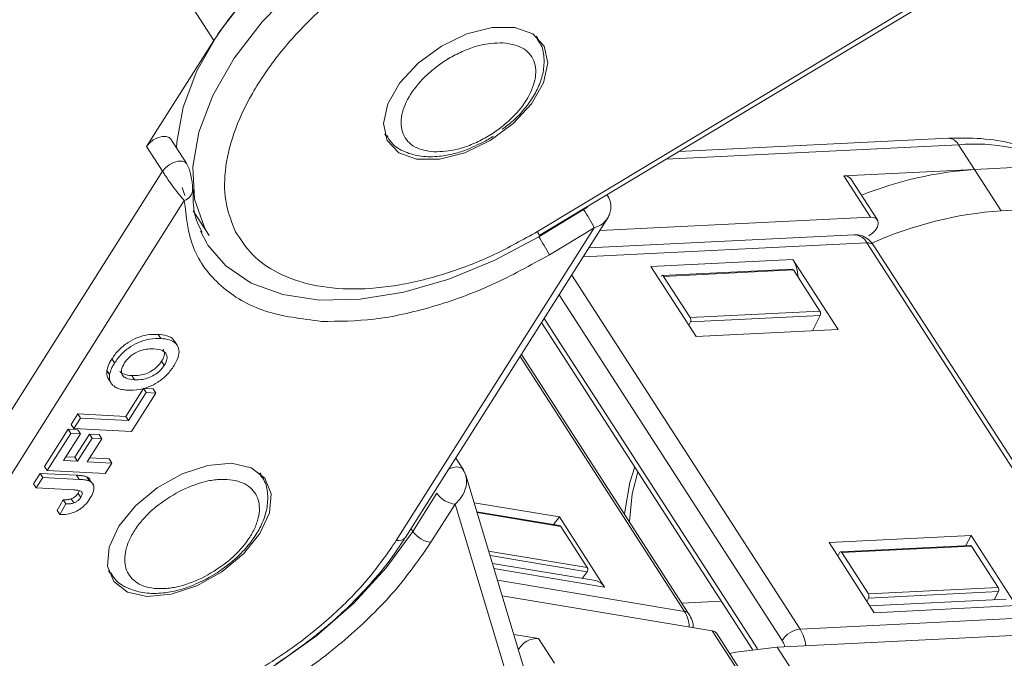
# Model space of a CAD drawing. Header units: millimetres. Extents: x 3075 to 3577, y -362 to -10.
# Tile 18 of 30: x 3353 to 3382, y -88 to -70. Entities that reach past the tile are written whole.
import ezdxf

# ---------------------------------------------------------------- set-up
doc = ezdxf.new("R2010")
doc.units = ezdxf.units.MM

msp = doc.modelspace()

# ---------------------------------------------------------------- linework, layer by layer
at = {"color": 7, "linetype": 'Continuous', "lineweight": 15}
for p, q in [((3349.806, -55.735), (3359.158, -70.223)), ((3368.639, -75.82), (3379.435, -69.329)), ((3368.69, -75.94), (3379.629, -69.363)), ((3359.158, -70.223), (3357.19, -73.332)), ((3368.642, -70.157), (3368.607, -70.104)), ((3364.205, -73.02), (3364.168, -72.957)), ((3364.171, -72.967), (3364.206, -73.021)), ((3358.365, -73.835), (3357.898, -73.11)), ((3380.682, -73.087), (3372.785, -73.478)), ((3357.19, -73.332), (3357.657, -74.056)), ((3372.411, -73.703), (3380.979, -73.279)), ((3380.979, -73.279), (3381.447, -74.003)), ((3385.276, -73.814), (3381.447, -74.003)), ((3357.657, -74.056), (3351.529, -83.734)), ((3377.618, -74.193), (3381.447, -74.003)), ((3382.226, -75.21), (3381.447, -74.003)), ((3377.618, -74.193), (3378.397, -75.4)), ((3378.603, -75.481), (3377.824, -74.274)), ((3358.228, -74.53), (3358.315, -74.765)), ((3392.75, -74.689), (3382.226, -75.21)), ((3352.383, -84.245), (3358.295, -74.907)), ((3370.704, -74.782), (3370.679, -74.744)), ((3358.552, -75.216), (3359.02, -75.94)), ((3369.995, -75.179), (3368.678, -75.971)), ((3364.789, -84.762), (3370.726, -75.386)), ((3378.397, -75.4), (3370.469, -75.793)), ((3359.02, -75.94), (3358.975, -75.868)), ((3364.506, -84.869), (3370.307, -75.707)), ((3370.307, -75.707), (3368.99, -76.499)), ((3369.98, -76.564), (3378.295, -76.153)), ((3377.923, -75.913), (3370.149, -76.298)), ((3378.295, -76.153), (3385.308, -87.019)), ((3385.514, -87.1), (3378.501, -76.234)), ((3376.125, -76.634), (3371.962, -76.84)), ((3377.449, -78.686), (3376.125, -76.634)), ((3373.287, -78.892), (3371.962, -76.84)), ((3376.103, -76.921), (3372.3, -77.109)), ((3376.14, -76.945), (3372.337, -77.133)), ((3376.14, -76.945), (3376.919, -78.152)), ((3376.338, -87.463), (3369.645, -77.093)), ((3372.263, -77.141), (3372.265, -77.137)), ((3372.337, -77.133), (3373.116, -78.34)), ((3369.278, -77.672), (3375.815, -87.8)), ((3373.116, -78.34), (3376.919, -78.152)), ((3375.084, -88.044), (3368.838, -78.368)), ((3373.122, -78.465), (3376.925, -78.276)), ((3376.696, -78.724), (3376.925, -78.276)), ((3368.762, -78.488), (3374.942, -88.062)), ((3373.122, -78.465), (3373.073, -78.56)), ((3377.449, -78.686), (3373.287, -78.892)), ((3357.527, -78.831), (3357.605, -78.952)), ((3358.088, -79.148), (3358.01, -79.027)), ((3356.175, -79.546), (3356.253, -79.667)), ((3357.631, -79.617), (3357.709, -79.738)), ((3368.133, -79.481), (3372.95, -86.944)), ((3373.081, -87.021), (3368.174, -79.417)), ((3356.028, -79.887), (3356.106, -80.007)), ((3356.064, -80.123), (3356.142, -80.244)), ((3356.836, -80.16), (3356.758, -80.04)), ((3356.585, -81.235), (3357.104, -80.416)), ((3357.104, -80.416), (3357.386, -80.43)), ((3357.104, -80.416), (3357.182, -80.536)), ((3357.464, -80.551), (3357.386, -80.43)), ((3356.663, -81.356), (3357.182, -80.536)), ((3357.464, -80.551), (3356.75, -81.678)), ((3357.182, -80.536), (3357.464, -80.551)), ((3354.979, -81.47), (3355.174, -81.163)), ((3355.057, -81.591), (3355.252, -81.284)), ((3355.174, -81.163), (3356.585, -81.235)), ((3355.174, -81.163), (3355.252, -81.284)), ((3355.252, -81.284), (3356.663, -81.356)), ((3356.585, -81.235), (3356.663, -81.356)), ((3354.201, -82.698), (3354.889, -81.612)), ((3354.889, -81.612), (3355.171, -81.627)), ((3354.889, -81.612), (3354.967, -81.733)), ((3354.979, -81.47), (3355.057, -81.591)), ((3356.75, -81.678), (3355.057, -81.591)), ((3355.171, -81.627), (3355.249, -81.747)), ((3354.279, -82.819), (3354.967, -81.733)), ((3355.249, -81.747), (3354.756, -82.526)), ((3354.967, -81.733), (3355.249, -81.747)), ((3355.091, -82.427), (3355.519, -81.75)), ((3355.169, -82.547), (3355.597, -81.871)), ((3355.879, -81.886), (3355.451, -82.562)), ((3355.519, -81.75), (3355.801, -81.765)), ((3355.519, -81.75), (3355.597, -81.871)), ((3355.597, -81.871), (3355.879, -81.886)), ((3355.801, -81.765), (3355.879, -81.886)), ((3354.828, -82.413), (3355.091, -82.427)), ((3355.091, -82.427), (3355.169, -82.547)), ((3355.522, -82.449), (3356.089, -82.478)), ((3356.167, -82.599), (3356.089, -82.478)), ((3366.47, -82.795), (3366.25, -82.455)), ((3354.201, -82.698), (3354.279, -82.819)), ((3354.756, -82.526), (3355.169, -82.547)), ((3355.451, -82.562), (3356.167, -82.599)), ((3356.167, -82.599), (3355.973, -82.906)), ((3353.878, -83.209), (3354.073, -82.902)), ((3353.956, -83.33), (3354.151, -83.023)), ((3354.073, -82.902), (3355.14, -82.957)), ((3354.073, -82.902), (3354.151, -83.023)), ((3354.151, -83.023), (3355.218, -83.077)), ((3355.973, -82.906), (3354.279, -82.819)), ((3355.14, -82.957), (3355.218, -83.077)), ((3355.44, -83.008), (3355.518, -83.129)), ((3360.503, -82.884), (3360.545, -82.943)), ((3360.546, -82.944), (3360.511, -82.891)), ((3366.47, -82.795), (3366.487, -82.833)), ((3368.746, -90.275), (3366.541, -82.95)), ((3353.878, -83.209), (3353.956, -83.33)), ((3355.052, -83.386), (3353.956, -83.33)), ((3355.585, -83.181), (3355.559, -83.14)), ((3355.637, -83.261), (3355.614, -83.225)), ((3354.984, -83.646), (3355.062, -83.767)), ((3355.182, -83.487), (3355.218, -83.413)), ((3355.182, -83.487), (3355.26, -83.607)), ((3365.696, -83.485), (3364.989, -84.602)), ((3354.574, -83.986), (3354.747, -83.677)), ((3354.825, -83.798), (3354.652, -84.106)), ((3354.747, -83.677), (3354.825, -83.798)), ((3366.23, -83.804), (3365.522, -84.921)), ((3368.384, -90.961), (3366.23, -83.804)), ((3366.786, -83.762), (3369.285, -84.178)), ((3354.574, -83.986), (3354.652, -84.106)), ((3369.289, -84.43), (3366.865, -84.026)), ((3369.323, -84.454), (3366.871, -84.045)), ((3369.116, -84.401), (3369.285, -84.178)), ((3369.285, -84.178), (3370.61, -86.231)), ((3369.323, -84.454), (3370.102, -85.661)), ((3364.939, -84.525), (3364.989, -84.602)), ((3377.184, -84.929), (3381.346, -84.723)), ((3381.195, -85.016), (3381.346, -84.723)), ((3381.346, -84.723), (3382.671, -86.776)), ((3377.184, -84.929), (3378.508, -86.982)), ((3381.324, -85.01), (3377.521, -85.198)), ((3381.361, -85.034), (3377.558, -85.222)), ((3381.361, -85.034), (3382.14, -86.241)), ((3367.212, -85.18), (3370.102, -85.661)), ((3367.252, -85.311), (3370.093, -85.785)), ((3377.437, -85.322), (3377.486, -85.226)), ((3377.558, -85.222), (3378.337, -86.43)), ((3370.344, -86.042), (3367.32, -85.538)), ((3356.119, -85.821), (3356.072, -85.744)), ((3356.075, -85.754), (3356.11, -85.808)), ((3359.036, -85.941), (3359.255, -85.813)), ((3367.366, -85.69), (3370.61, -86.231)), ((3369.949, -85.976), (3370.093, -85.785)), ((3372.95, -86.944), (3367.469, -86.03)), ((3378.337, -86.43), (3382.14, -86.241)), ((3367.605, -86.484), (3373.761, -87.51)), ((3378.343, -86.554), (3382.147, -86.365)), ((3382.026, -86.601), (3382.147, -86.365)), ((3372.875, -86.702), (3374.027, -86.645)), ((3378.343, -86.554), (3378.294, -86.65)), ((3382.373, -86.584), (3378.379, -86.782)), ((3378.508, -86.982), (3382.671, -86.776)), ((3385.308, -87.019), (3376.338, -87.463)), ((3367.947, -87.619), (3368.674, -87.74)), ((3373.761, -87.51), (3374.54, -88.717)), ((3374.632, -88.733), (3373.892, -87.587)), ((3375.667, -87.995), (3386.19, -87.473)), ((3369.142, -88.464), (3368.674, -87.74)), ((3376.325, -89.015), (3375.667, -87.995))]:
    msp.add_line(p, q, dxfattribs=at)
at = {"color": 7, "linetype": 'Continuous', "lineweight": 15, "flags": 128}
for points in [[(3363.476, -66.151), (3362.235, -66.985), (3361.101, -67.927), (3360.109, -68.95), (3359.289, -70.022), (3358.665, -71.11), (3358.257, -72.182), (3358.077, -73.204), (3358.069, -73.376)], [(3358.975, -75.868), (3358.883, -75.704), (3358.598, -74.871), (3358.544, -73.929), (3358.724, -72.906), (3359.132, -71.835), (3359.756, -70.746), (3360.576, -69.675), (3361.569, -68.652), (3362.702, -67.709), (3363.943, -66.875)], [(3368.838, -70.388), (3368.947, -70.883), (3368.82, -71.464), (3368.47, -72.075), (3367.931, -72.656), (3367.256, -73.15), (3366.51, -73.51), (3365.768, -73.699), (3365.102, -73.699), (3364.576, -73.511), (3364.243, -73.152), (3364.134, -72.658), (3364.261, -72.077), (3364.611, -71.466), (3365.15, -70.884), (3365.826, -70.39), (3366.571, -70.031), (3367.313, -69.841), (3367.979, -69.841), (3368.505, -70.03), (3368.838, -70.388)], [(3368.599, -70.097), (3368.6, -70.099), (3368.649, -70.169)], [(3357.898, -73.11), (3357.852, -73.065), (3357.76, -73.032), (3357.644, -73.035), (3357.514, -73.071), (3357.386, -73.138), (3357.274, -73.228), (3357.19, -73.332)], [(3357.657, -74.056), (3357.742, -73.953), (3357.854, -73.863), (3357.982, -73.796), (3358.111, -73.759), (3358.228, -73.757), (3358.319, -73.789), (3358.365, -73.835)], [(3370.673, -74.748), (3370.702, -74.78), (3370.705, -74.785)], [(3378.351, -75.946), (3378.457, -75.869), (3378.544, -75.778), (3378.602, -75.682), (3378.627, -75.589), (3378.617, -75.508), (3378.572, -75.446), (3378.497, -75.409), (3378.397, -75.4)], [(3358.989, -76.217), (3358.953, -76.16), (3358.77, -75.811)], [(3368.678, -75.971), (3367.377, -76.668), (3366.047, -77.216), (3364.725, -77.598), (3363.449, -77.803), (3362.257, -77.826), (3361.183, -77.666), (3360.257, -77.328), (3359.507, -76.821), (3358.989, -76.217)], [(3368.69, -75.94), (3368.69, -75.94), (3368.69, -75.94)], [(3359.679, -82.607), (3360.257, -82.735), (3360.658, -83.042), (3360.841, -83.497), (3360.791, -84.056), (3360.51, -84.663), (3360.028, -85.261), (3359.39, -85.789), (3358.66, -86.197), (3357.909, -86.444), (3357.21, -86.507), (3356.632, -86.379), (3356.231, -86.072), (3356.048, -85.617), (3356.098, -85.059), (3356.379, -84.451), (3356.861, -83.853), (3357.499, -83.325), (3358.229, -82.917), (3358.98, -82.67), (3359.679, -82.607)], [(3366.05, -82.771), (3366.168, -82.729), (3366.28, -82.713), (3366.376, -82.727), (3366.447, -82.768), (3366.47, -82.795)], [(3371.189, -84.09), (3371.349, -83.172), (3371.49, -82.714)], [(3371.335, -84.316), (3371.419, -83.501), (3371.584, -82.86)], [(3364.989, -84.602), (3364.211, -85.672), (3363.261, -86.702), (3362.167, -87.661), (3360.96, -88.523), (3359.676, -89.261), (3358.35, -89.855), (3357.021, -90.288), (3355.728, -90.548), (3354.507, -90.626), (3353.394, -90.52), (3352.421, -90.235)], [(3373.761, -87.51), (3373.844, -87.54), (3373.892, -87.587)], [(3375.667, -87.995), (3374.45, -88.141), (3374.272, -88.175)]]:
    msp.add_lwpolyline(points, dxfattribs=at)
at = {"color": 7, "linetype": 'Continuous', "lineweight": 15}
for centre, radius, start, end in [((3370.255, -77.665), 13.362, 120.4913, 146.1564), ((3380.665, -73.441), 0.354, 27.2197, 87.1444), ((3381.451, -78.585), 5.328, 62.0485, 95.0814), ((3382.173, -84.872), 10.893, 93.8204, 111.7596), ((3377.653, -74.405), 0.215, 37.615, 99.37), ((3358.2, -74.581), 0.34, 286.1548, 357.2208), ((3363.493, -79.377), 7.739, 28.3064, 32.8488), ((3383.051, -86.557), 11.377, 94.1593, 113.9024), ((3368.287, -76.043), 0.416, 14.3252, 32.3577), ((3362.177, -80.169), 7.739, 28.3064, 32.8488), ((3377.901, -76.355), 0.443, 27.2197, 87.1444), ((3378.327, -76.372), 0.221, 38.5302, 98.4549), ((3375.237, -77.161), 1.032, 0.8963, 30.6808), ((3376.101, -76.965), 0.0443, 27.2191, 87.1512), ((3372.301, -77.148), 0.0384, 23.634, 162.0513), ((3376.802, -78.22), 0.135, 335.4428, 30.2318), ((3372.999, -78.408), 0.135, 335.4428, 30.2318), ((3366.314, -83.057), 0.752, 214.6809, 263.5216), ((3369.28, -84.478), 0.0492, 30.0841, 79.022), ((3364.557, -84.573), 0.3, 260.2017, 319.9518), ((3365.607, -84.174), 0.752, 214.6809, 263.5216), ((3381.322, -85.054), 0.0443, 27.2191, 87.1512), ((3377.523, -85.238), 0.0384, 23.634, 162.0513), ((3370.001, -85.716), 0.115, 323.3383, 28.601), ((3370.269, -86.428), 0.394, 30.0841, 79.022), ((3382.024, -86.309), 0.135, 335.4428, 30.2318), ((3378.22, -86.498), 0.135, 335.4428, 30.2318), ((3372.121, -87.442), 0.967, 2.6022, 30.9729), ((3372.93, -87.128), 0.186, 35.2175, 83.7724), ((3376.402, -88.136), 0.676, 95.4428, 150.2318), ((3375.284, -88.099), 1.231, 6.7909, 31.0913), ((3368.637, -88.375), 0.636, 86.6346, 150.9711)]:
    msp.add_arc(centre, radius, start, end, dxfattribs=at)
for points, knots in [([(3364.442, -67.72), (3364.038, -67.981), (3363.205, -68.517), (3362.065, -69.498), (3361.05, -70.598), (3360.245, -71.773), (3359.703, -72.948), (3359.457, -74.048), (3359.473, -75.028), (3359.691, -75.564), (3359.798, -75.824)], [0, 0, 0, 0, 0.116516, 0.2400113, 0.3686408, 0.5, 0.6313592, 0.7599887, 0.883484, 1, 1, 1, 1]), ([(3365.606, -73.489), (3365.407, -73.457), (3365.099, -73.407), (3364.831, -73.187), (3364.692, -72.967), (3364.633, -72.701), (3364.665, -72.318), (3364.884, -71.802), (3365.313, -71.296), (3365.752, -70.934), (3366.134, -70.691), (3366.534, -70.498), (3367.054, -70.319), (3367.404, -70.303), (3367.63, -70.292)], [0, 0, 0, 0, 0.119721, 0.184895, 0.25, 0.315174, 0.380279, 0.5, 0.619721, 0.684895, 0.75, 0.815174, 0.880279, 1, 1, 1, 1]), ([(3367.63, -70.292), (3367.83, -70.325), (3368.138, -70.375), (3368.406, -70.594), (3368.545, -70.815), (3368.604, -71.08), (3368.572, -71.463), (3368.353, -71.98), (3367.924, -72.486), (3367.484, -72.848), (3367.103, -73.091), (3366.703, -73.284), (3366.183, -73.462), (3365.833, -73.479), (3365.606, -73.489)], [0, 0, 0, 0, 0.119721, 0.184895, 0.25, 0.315174, 0.380279, 0.5, 0.619721, 0.684895, 0.75, 0.815174, 0.880279, 1, 1, 1, 1]), ([(3367.609, -72.824), (3367.725, -72.74), (3367.923, -72.596), (3368.195, -72.31), (3368.448, -71.995), (3368.67, -71.606), (3368.815, -71.196), (3368.851, -70.771), (3368.799, -70.411), (3368.673, -70.241), (3368.632, -70.186)], [0, 0, 0, 0, 0.117643, 0.201009, 0.336844, 0.473842, 0.618623, 0.768503, 0.925136, 1, 1, 1, 1]), ([(3364.225, -73.007), (3364.266, -73.079), (3364.389, -73.291), (3364.75, -73.505), (3365.229, -73.635), (3365.724, -73.635), (3366.181, -73.55), (3366.557, -73.436), (3366.78, -73.329), (3366.877, -73.283)], [0, 0, 0, 0, 0.095669, 0.281752, 0.461757, 0.642394, 0.78306, 0.904973, 1, 1, 1, 1]), ([(3366.877, -73.283), (3366.93, -73.26), (3367.093, -73.189), (3367.247, -73.092), (3367.351, -73.026)], [0, 0, 0, 0, 0.3226666, 1, 1, 1, 1]), ([(3383.997, -73.877), (3383.81, -73.756), (3383.383, -73.483), (3382.584, -73.229), (3381.669, -73.072), (3381.006, -73.083), (3380.681, -73.089)], [0, 0, 0, 0, 0.21061, 0.478391, 0.74476, 1, 1, 1, 1]), ([(3358.54, -74.597), (3358.539, -74.559), (3358.537, -74.481), (3358.518, -74.322), (3358.487, -74.151), (3358.442, -74.002), (3358.399, -73.897), (3358.372, -73.849), (3358.357, -73.823)], [0, 0, 0, 0, 0.196656, 0.401459, 0.635632, 0.790865, 0.88923, 1, 1, 1, 1]), ([(3358.295, -74.907), (3358.25, -74.859), (3358.16, -74.761), (3358.017, -74.576), (3357.9, -74.415), (3357.812, -74.288), (3357.728, -74.166), (3357.68, -74.092), (3357.657, -74.056)], [0, 0, 0, 0, 0.247995, 0.498151, 0.630033, 0.748815, 0.87713, 1, 1, 1, 1]), ([(3358.814, -75.838), (3358.768, -75.749), (3358.619, -75.459), (3358.537, -75.037), (3358.553, -74.682), (3358.557, -74.595)], [0, 0, 0, 0, 0.249563, 0.816262, 1, 1, 1, 1]), ([(3362.31, -78.451), (3361.74, -78.379), (3360.579, -78.233), (3359.304, -77.465), (3358.457, -76.36), (3358.349, -75.386), (3358.295, -74.907)], [0, 0, 0, 0, 0.245823, 0.5, 0.754177, 1, 1, 1, 1]), ([(3370.687, -75.447), (3370.71, -75.405), (3370.758, -75.317), (3370.797, -75.157), (3370.795, -74.967), (3370.736, -74.848), (3370.705, -74.784)], [0, 0, 0, 0, 0.2056592, 0.4365169, 0.7023035, 1, 1, 1, 1]), ([(3370.12, -75.08), (3370.117, -75.084), (3370.085, -75.125), (3370.038, -75.153), (3369.995, -75.179)], [0, 0, 0, 0, 0.09286, 1, 1, 1, 1]), ([(3370.685, -75.445), (3370.641, -75.503), (3370.553, -75.62), (3370.389, -75.678), (3370.307, -75.707)], [0, 0, 0, 0, 0.498924, 1, 1, 1, 1]), ([(3359.798, -75.824), (3359.947, -76.058), (3360.256, -76.54), (3361.022, -77.069), (3362.02, -77.421), (3363.233, -77.541), (3364.584, -77.42), (3365.986, -77.067), (3367.359, -76.537), (3368.221, -76.054), (3368.639, -75.82)], [0, 0, 0, 0, 0.116516, 0.240011, 0.368641, 0.5, 0.631359, 0.759989, 0.883484, 1, 1, 1, 1]), ([(3378.496, -76.238), (3378.469, -76.196), (3378.402, -76.092), (3378.24, -75.976), (3378.066, -75.906), (3377.96, -75.92), (3377.928, -75.924)], [0, 0, 0, 0, 0.216234, 0.535795, 0.860612, 1, 1, 1, 1]), ([(3368.99, -76.499), (3368.435, -76.807), (3367.311, -77.431), (3365.559, -78.06), (3363.845, -78.444), (3362.818, -78.449), (3362.31, -78.451)], [0, 0, 0, 0, 0.247221, 0.5, 0.752779, 1, 1, 1, 1]), ([(3356.175, -79.546), (3356.235, -79.46), (3356.357, -79.287), (3356.63, -79.066), (3356.925, -78.915), (3357.234, -78.831), (3357.422, -78.831), (3357.527, -78.831)], [0, 0, 0, 0, 0.203933, 0.41017, 0.593215, 0.773531, 1, 1, 1, 1]), ([(3356.253, -79.667), (3356.313, -79.581), (3356.435, -79.408), (3356.708, -79.187), (3357.003, -79.036), (3357.312, -78.951), (3357.5, -78.951), (3357.605, -78.952)], [0, 0, 0, 0, 0.203933, 0.41017, 0.593215, 0.773531, 1, 1, 1, 1]), ([(3357.527, -78.831), (3357.613, -78.841), (3357.787, -78.861), (3357.958, -78.933), (3357.99, -79.016), (3357.997, -79.034)], [0, 0, 0, 0, 0.436534, 0.877101, 1, 1, 1, 1]), ([(3357.605, -78.952), (3357.693, -78.96), (3357.87, -78.978), (3358.07, -79.09), (3358.156, -79.275), (3358.129, -79.509), (3358.039, -79.668), (3357.992, -79.752)], [0, 0, 0, 0, 0.204609, 0.411109, 0.621842, 0.801311, 1, 1, 1, 1]), ([(3356.537, -79.678), (3356.585, -79.613), (3356.666, -79.503), (3356.843, -79.376), (3357.029, -79.292), (3357.222, -79.256), (3357.344, -79.258), (3357.402, -79.258)], [0, 0, 0, 0, 0.241919, 0.409044, 0.576174, 0.800887, 1, 1, 1, 1]), ([(3357.402, -79.258), (3357.491, -79.268), (3357.631, -79.283), (3357.76, -79.375), (3357.8, -79.489), (3357.778, -79.618), (3357.73, -79.701), (3357.709, -79.738)], [0, 0, 0, 0, 0.319264, 0.504624, 0.690858, 0.864593, 1, 1, 1, 1]), ([(3357.674, -79.269), (3357.691, -79.303), (3357.724, -79.37), (3357.7, -79.497), (3357.652, -79.581), (3357.631, -79.617)], [0, 0, 0, 0, 0.358834, 0.719163, 1, 1, 1, 1]), ([(3356.028, -79.887), (3356.032, -79.866), (3356.04, -79.826), (3356.061, -79.766), (3356.085, -79.709), (3356.111, -79.655), (3356.141, -79.601), (3356.163, -79.565), (3356.175, -79.546)], [0, 0, 0, 0, 0.185429, 0.37219, 0.527708, 0.683877, 0.841678, 1, 1, 1, 1]), ([(3357.631, -79.617), (3357.589, -79.675), (3357.512, -79.779), (3357.341, -79.905), (3357.166, -79.99), (3356.963, -80.041), (3356.834, -80.04), (3356.758, -80.04)], [0, 0, 0, 0, 0.213943, 0.387352, 0.56015, 0.741367, 1, 1, 1, 1]), ([(3356.066, -80.122), (3356.062, -80.115), (3356.023, -80.059), (3356.015, -79.974), (3356.027, -79.895), (3356.028, -79.887)], [0, 0, 0, 0, 0.107581, 0.904153, 1, 1, 1, 1]), ([(3356.106, -80.007), (3356.11, -79.987), (3356.118, -79.947), (3356.139, -79.887), (3356.163, -79.83), (3356.189, -79.776), (3356.219, -79.722), (3356.241, -79.685), (3356.253, -79.667)], [0, 0, 0, 0, 0.185429, 0.37219, 0.527708, 0.683877, 0.841678, 1, 1, 1, 1]), ([(3356.836, -80.16), (3356.747, -80.151), (3356.608, -80.137), (3356.481, -80.046), (3356.443, -79.935), (3356.464, -79.806), (3356.514, -79.719), (3356.537, -79.678)], [0, 0, 0, 0, 0.319417, 0.499226, 0.680002, 0.847806, 1, 1, 1, 1]), ([(3357.992, -79.752), (3357.932, -79.838), (3357.81, -80.011), (3357.541, -80.231), (3357.25, -80.382), (3356.944, -80.468), (3356.757, -80.468), (3356.652, -80.468)], [0, 0, 0, 0, 0.205416, 0.413489, 0.592452, 0.772931, 1, 1, 1, 1]), ([(3357.709, -79.738), (3357.667, -79.796), (3357.59, -79.9), (3357.419, -80.025), (3357.244, -80.111), (3357.041, -80.162), (3356.912, -80.161), (3356.836, -80.16)], [0, 0, 0, 0, 0.213943, 0.387352, 0.56015, 0.741367, 1, 1, 1, 1]), ([(3356.267, -80.375), (3356.239, -80.354), (3356.182, -80.311), (3356.113, -80.203), (3356.093, -80.095), (3356.105, -80.016), (3356.106, -80.007)], [0, 0, 0, 0, 0.2509, 0.502162, 0.946531, 1, 1, 1, 1]), ([(3356.758, -80.04), (3356.672, -80.029), (3356.537, -80.012), (3356.425, -79.953), (3356.411, -79.913), (3356.41, -79.91)], [0, 0, 0, 0, 0.621609, 0.971531, 1, 1, 1, 1]), ([(3356.652, -80.468), (3356.63, -80.467), (3356.585, -80.464), (3356.518, -80.456), (3356.45, -80.444), (3356.384, -80.427), (3356.322, -80.405), (3356.285, -80.385), (3356.267, -80.375)], [0, 0, 0, 0, 0.15395, 0.308181, 0.478699, 0.649961, 0.824203, 1, 1, 1, 1]), ([(3366.567, -83.121), (3366.559, -83.061), (3366.544, -82.931), (3366.478, -82.822), (3366.443, -82.764)], [0, 0, 0, 0, 0.466065, 1, 1, 1, 1]), ([(3355.14, -82.957), (3355.162, -82.958), (3355.207, -82.961), (3355.266, -82.967), (3355.317, -82.974), (3355.36, -82.983), (3355.402, -82.993), (3355.427, -83.003), (3355.44, -83.008)], [0, 0, 0, 0, 0.2082698, 0.416707, 0.5614806, 0.7065734, 0.8528245, 1, 1, 1, 1]), ([(3355.218, -83.077), (3355.24, -83.079), (3355.285, -83.082), (3355.344, -83.087), (3355.395, -83.095), (3355.438, -83.104), (3355.48, -83.113), (3355.505, -83.124), (3355.518, -83.129)], [0, 0, 0, 0, 0.2082698, 0.416707, 0.5614806, 0.7065734, 0.8528245, 1, 1, 1, 1]), ([(3355.44, -83.008), (3355.473, -83.027), (3355.53, -83.059), (3355.545, -83.119), (3355.551, -83.145)], [0, 0, 0, 0, 0.575883, 1, 1, 1, 1]), ([(3358.147, -83.429), (3358.395, -83.32), (3358.779, -83.151), (3359.277, -83.073), (3359.634, -83.076), (3359.945, -83.144), (3360.266, -83.314), (3360.506, -83.652), (3360.507, -84.113), (3360.361, -84.525), (3360.169, -84.854), (3359.909, -85.175), (3359.505, -85.563), (3359.137, -85.784), (3358.898, -85.926)], [0, 0, 0, 0, 0.119721, 0.184895, 0.25, 0.315174, 0.380279, 0.5, 0.619721, 0.684895, 0.75, 0.815174, 0.880279, 1, 1, 1, 1]), ([(3359.255, -85.813), (3359.462, -85.665), (3359.751, -85.457), (3360.1, -85.098), (3360.352, -84.781), (3360.574, -84.393), (3360.718, -83.983), (3360.756, -83.558), (3360.701, -83.191), (3360.57, -83.016), (3360.525, -82.955)], [0, 0, 0, 0, 0.189589, 0.265494, 0.389172, 0.513909, 0.645733, 0.7822, 0.924815, 1, 1, 1, 1]), ([(3366.541, -82.956), (3366.55, -82.986), (3366.563, -83.027), (3366.563, -83.073), (3366.563, -83.085)], [0, 0, 0, 0, 0.729839, 1, 1, 1, 1]), ([(3355.518, -83.129), (3355.549, -83.148), (3355.618, -83.191), (3355.657, -83.306), (3355.632, -83.463), (3355.566, -83.577), (3355.529, -83.642)], [0, 0, 0, 0, 0.206429, 0.456722, 0.693973, 1, 1, 1, 1]), ([(3366.563, -83.085), (3366.565, -83.116), (3366.569, -83.192), (3366.535, -83.366), (3366.435, -83.597), (3366.297, -83.736), (3366.23, -83.804)], [0, 0, 0, 0, 0.121867, 0.299023, 0.659813, 1, 1, 1, 1]), ([(3355.529, -83.642), (3355.482, -83.708), (3355.402, -83.821), (3355.23, -83.962), (3355.049, -84.056), (3354.847, -84.107), (3354.72, -84.107), (3354.652, -84.106)], [0, 0, 0, 0, 0.2409298, 0.4094913, 0.5786421, 0.7751051, 1, 1, 1, 1]), ([(3354.747, -83.677), (3354.759, -83.677), (3354.782, -83.677), (3354.819, -83.676), (3354.857, -83.673), (3354.897, -83.669), (3354.94, -83.661), (3354.969, -83.651), (3354.984, -83.646)], [0, 0, 0, 0, 0.15598, 0.312089, 0.480893, 0.650178, 0.823475, 1, 1, 1, 1]), ([(3354.984, -83.646), (3355.011, -83.634), (3355.062, -83.612), (3355.127, -83.558), (3355.163, -83.516), (3355.179, -83.491), (3355.182, -83.487)], [0, 0, 0, 0, 0.329986, 0.628364, 0.925073, 1, 1, 1, 1]), ([(3355.052, -83.386), (3355.093, -83.389), (3355.176, -83.396), (3355.271, -83.416), (3355.307, -83.463), (3355.307, -83.514), (3355.286, -83.564), (3355.266, -83.598), (3355.26, -83.607)], [0, 0, 0, 0, 0.272224, 0.546623, 0.659126, 0.771081, 0.934792, 1, 1, 1, 1]), ([(3355.26, -83.607), (3355.251, -83.62), (3355.233, -83.647), (3355.201, -83.681), (3355.167, -83.71), (3355.134, -83.732), (3355.099, -83.752), (3355.075, -83.762), (3355.062, -83.767)], [0, 0, 0, 0, 0.1994149, 0.4047786, 0.5493055, 0.697938, 0.8472718, 1, 1, 1, 1]), ([(3358.898, -85.926), (3358.65, -86.036), (3358.266, -86.204), (3357.768, -86.282), (3357.411, -86.28), (3357.1, -86.212), (3356.779, -86.041), (3356.539, -85.704), (3356.538, -85.242), (3356.684, -84.83), (3356.876, -84.501), (3357.135, -84.181), (3357.54, -83.792), (3357.908, -83.572), (3358.147, -83.429)], [0, 0, 0, 0, 0.119721, 0.184895, 0.25, 0.315174, 0.380279, 0.5, 0.619721, 0.684895, 0.75, 0.815174, 0.880279, 1, 1, 1, 1]), ([(3355.062, -83.767), (3355.045, -83.773), (3355.01, -83.784), (3354.964, -83.791), (3354.925, -83.795), (3354.891, -83.797), (3354.858, -83.798), (3354.836, -83.798), (3354.825, -83.798)], [0, 0, 0, 0, 0.205288, 0.416473, 0.561717, 0.70725, 0.853541, 1, 1, 1, 1]), ([(3352.383, -84.245), (3352.181, -84.595), (3351.767, -85.316), (3351.429, -86.4), (3351.339, -87.454), (3351.548, -88.41), (3352.046, -89.204), (3352.798, -89.788), (3353.726, -90.164), (3354.464, -90.242), (3354.822, -90.279)], [0, 0, 0, 0, 0.116516, 0.240011, 0.368641, 0.5, 0.631359, 0.759989, 0.883484, 1, 1, 1, 1]), ([(3360.981, -88.486), (3361.362, -88.226), (3361.898, -87.859), (3362.625, -87.255), (3363.209, -86.719), (3363.835, -86.053), (3364.372, -85.396), (3364.656, -84.955), (3364.78, -84.762)], [0, 0, 0, 0, 0.246938, 0.346926, 0.511716, 0.680846, 0.860361, 1, 1, 1, 1]), ([(3354.822, -90.279), (3355.203, -90.28), (3355.989, -90.281), (3357.32, -90.02), (3358.741, -89.548), (3360.181, -88.854), (3361.549, -87.98), (3362.757, -86.983), (3363.77, -85.934), (3364.266, -85.217), (3364.506, -84.869)], [0, 0, 0, 0, 0.116516, 0.240011, 0.368641, 0.5, 0.631359, 0.759989, 0.883484, 1, 1, 1, 1]), ([(3365.522, -84.921), (3365.2, -85.382), (3364.548, -86.316), (3363.212, -87.635), (3361.691, -88.835), (3360.57, -89.465), (3360.016, -89.777)], [0, 0, 0, 0, 0.247221, 0.5, 0.752779, 1, 1, 1, 1]), ([(3356.141, -85.813), (3356.179, -85.878), (3356.299, -86.083), (3356.654, -86.291), (3357.133, -86.422), (3357.628, -86.422), (3358.085, -86.337), (3358.459, -86.224), (3358.68, -86.118), (3358.775, -86.072)], [0, 0, 0, 0, 0.087747, 0.275856, 0.457819, 0.640422, 0.78262, 0.905859, 1, 1, 1, 1]), ([(3358.775, -86.072), (3358.83, -86.049), (3358.919, -86.013), (3359.003, -85.961), (3359.036, -85.941)], [0, 0, 0, 0, 0.616121, 1, 1, 1, 1]), ([(3373.206, -87.417), (3373.206, -87.393), (3373.209, -87.32), (3373.167, -87.184), (3373.113, -87.084), (3373.08, -87.023)], [0, 0, 0, 0, 0.172264, 0.49995, 1, 1, 1, 1]), ([(3375.815, -87.8), (3375.838, -87.842), (3375.869, -87.897), (3375.884, -87.967), (3375.887, -87.984)], [0, 0, 0, 0, 0.757701, 1, 1, 1, 1])]:
    msp.add_open_spline(points, degree=3, knots=knots, dxfattribs=at)

doc.saveas('drawing.dxf')
